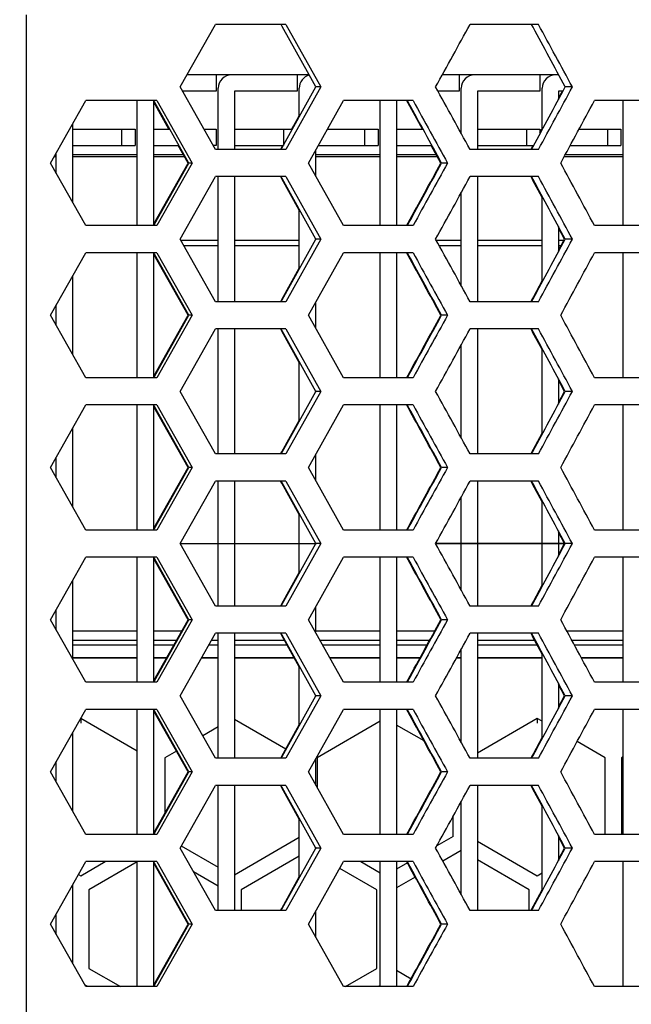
# Model space of a CAD drawing. Header units: millimetres. Extents: x 0 to 420, y 0 to 297.
# Tile 15 of 100: x 98.34 to 102.84, y 65.68 to 72.93. Entities that reach past the tile are written whole.
import ezdxf

# ---------------------------------------------------------------- set-up
doc = ezdxf.new("R2010")
doc.units = ezdxf.units.MM
doc.header["$LTSCALE"] = 23.1
doc.layers.get('0').update_dxf_attribs({"linetype": 'CONTINUOUS'})
doc.layers.add('03___PRT_ALL_CURVES', color=7, linetype='CONTINUOUS')
doc.layers.add('DIM_PILOTEES', color=7, linetype='CONTINUOUS')
doc.styles.get("Standard").update_dxf_attribs({"font": 'txt', "width": 0.7})
doc.dimstyles.new('DIMSTYLE_1', dxfattribs={"dimtxt": 2.5, "dimasz": 3.5, "dimexe": 2, "dimexo": 0, "dimtad": 1, "dimlfac": 5, "dimdsep": 46, "dimtxsty": 'Standard', "dimblk": '_FILLED', "dimblk1": '_FILLED', "dimblk2": '_FILLED', "dimcen": 0, "dimazin": 2, "dimtp": 0.2, "dimtm": 0.2, "dimtfac": 1, "dimtofl": 0, "dimtmove": 0, "dimatfit": 3, "dimldrblk": '_FILLED', "dimfxl": 0, "dimtolj": 1, "dimarcsym": 0})
doc.dimstyles.new('DIMSTYLE_5', dxfattribs={"dimtxt": 2.5, "dimasz": 3.5, "dimexe": 2, "dimexo": 0, "dimtad": 1, "dimlfac": 5, "dimdsep": 46, "dimtxsty": 'Standard', "dimblk": '_FILLED', "dimblk1": '_FILLED', "dimblk2": '_FILLED', "dimcen": 0, "dimazin": 2, "dimtp": 0.5, "dimtm": 0.5, "dimtfac": 1, "dimtofl": 0, "dimtmove": 0, "dimatfit": 3, "dimldrblk": '_FILLED', "dimfxl": 0, "dimtolj": 1, "dimarcsym": 0})

# ---------------------------------------------------------------- blocks, each defined once
blk = doc.blocks.new('_FILLED')
at = {"color": 0, "linetype": 'ByBlock'}
blk.add_solid([(0, 0), (-1, 0.1429), (-1, -0.1429)], dxfattribs=at)
blk = doc.blocks.new('*D17')
at = {"layer": 'DIM_PILOTEES', "color": 2, "linetype": 'Continuous'}
for p, q in [((71.5299, 63.2626), (71.5299, 103.414)), ((121.5709, 63.2626), (121.5709, 103.414)), ((71.5299, 101.414), (96.5504, 101.414)), ((121.5709, 101.414), (96.5504, 101.414))]:
    blk.add_line(p, q, dxfattribs=at)
at = {"layer": 'DIM_PILOTEES', "color": 2, "linetype": 'Continuous', "xscale": 3.5, "yscale": 3.5, "zscale": 3.5, "rotation": 180}
blk.add_blockref('_FILLED', (71.5299, 101.414), dxfattribs=at)
at = {"layer": 'DIM_PILOTEES', "color": 2, "linetype": 'Continuous', "xscale": 3.5, "yscale": 3.5, "zscale": 3.5}
blk.add_blockref('_FILLED', (121.5709, 101.414), dxfattribs=at)
at = {"layer": 'DIM_PILOTEES', "color": 2, "linetype": 'Continuous', "insert": (96.5504, 104.539), "char_height": 2.5, "width": 13.660714, "attachment_point": 2, "line_spacing_factor": 0.9}
blk.add_mtext('{\\ftxt;\\W0.0001;\\H0.0001;\\~}{\\ftxt;\\W3.6428571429;\\H2.5; }{\\ftxt;\\W0.0001;\\H0.0001;\\~}', dxfattribs=at)
blk = doc.blocks.new('*D18')
at = {"layer": 'DIM_PILOTEES', "color": 2, "linetype": 'Continuous'}
for p, q in [((115.8504, 54.1426), (115.8504, 98.414)), ((121.5709, 63.2626), (121.5709, 98.414)), ((115.8504, 96.414), (94.529, 96.414)), ((94.529, 96.414), (118.7106, 96.414)), ((129.0709, 96.414), (118.7106, 96.414)), ((121.5709, 96.414), (129.0709, 96.414))]:
    blk.add_line(p, q, dxfattribs=at)
at = {"layer": 'DIM_PILOTEES', "color": 2, "linetype": 'Continuous', "xscale": 3.5, "yscale": 3.5, "zscale": 3.5}
blk.add_blockref('_FILLED', (115.8504, 96.414), dxfattribs=at)
at = {"layer": 'DIM_PILOTEES', "color": 2, "linetype": 'Continuous', "xscale": 3.5, "yscale": 3.5, "zscale": 3.5, "rotation": 180}
blk.add_blockref('_FILLED', (121.5709, 96.414), dxfattribs=at)
at = {"layer": 'DIM_PILOTEES', "color": 2, "linetype": 'Continuous', "insert": (101.8504, 99.539), "char_height": 2.5, "width": 10.982143, "attachment_point": 3, "line_spacing_factor": 0.9}
blk.add_mtext('{\\ftxt;\\W0.0001;\\H0.0001;\\~}{\\ftxt;\\W2.9285714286;\\H2.5; }{\\ftxt;\\W0.0001;\\H0.0001;\\~}', dxfattribs=at)

msp = doc.modelspace()

# ---------------------------------------------------------------- linework, layer by layer
at = {"color": 7, "linetype": 'Continuous'}
for p, q in [((98.3926, 64.6626), (98.3926, 72.9626)), ((99.5217, 72.4326), (99.7817, 72.8926)), ((100.2991, 72.8926), (99.7817, 72.8926)), ((100.2739, 72.8786), (100.2661, 72.8926)), ((100.2739, 72.8786), (100.2661, 72.8926)), ((100.2991, 72.8926), (100.5568, 72.4326)), ((102.1589, 72.8926), (101.6558, 72.8926)), ((102.1201, 72.8716), (102.1088, 72.8926)), ((100.4716, 72.5226), (100.2739, 72.8786)), ((100.4716, 72.5226), (99.5726, 72.5226)), ((99.7864, 72.5226), (99.7864, 72.4026)), ((100.3824, 72.5226), (100.3824, 72.4026)), ((100.4692, 72.5181), (100.4667, 72.5226)), ((100.4692, 72.5181), (100.4667, 72.5226)), ((100.5215, 72.4326), (100.4716, 72.5226)), ((100.5215, 72.4326), (100.4716, 72.5226)), ((102.3081, 72.5226), (101.452, 72.5226)), ((101.5744, 72.5226), (101.5744, 72.4026)), ((102.1704, 72.5226), (102.1704, 72.4026)), ((99.7817, 71.9726), (99.5217, 72.4326)), ((99.7864, 72.4026), (99.5386, 72.4026)), ((99.8024, 71.9726), (99.8024, 72.4226)), ((99.9224, 72.4026), (99.9224, 71.9726)), ((100.3824, 72.4026), (99.9224, 72.4026)), ((100.2739, 71.9865), (100.5215, 72.4326)), ((100.5568, 72.4326), (100.2991, 71.9726)), ((100.3984, 72.2106), (100.3984, 72.4226)), ((100.5568, 72.4326), (100.5215, 72.4326)), ((101.5744, 72.4026), (101.4189, 72.4026)), ((101.5904, 72.0915), (101.5904, 72.4226)), ((101.7104, 72.4026), (101.7104, 71.9726)), ((102.1704, 72.4026), (101.7104, 72.4026)), ((102.1864, 72.1164), (102.1864, 72.4226)), ((102.3064, 72.3486), (102.3354, 72.4026)), ((102.3064, 72.4026), (102.3064, 72.3394)), ((102.3403, 72.4026), (102.3064, 72.4026)), ((102.3064, 72.3486), (102.3289, 72.3905)), ((102.4089, 72.4326), (102.3564, 72.4326)), ((98.5671, 71.8726), (98.8291, 72.3326)), ((99.3513, 72.3326), (98.8291, 72.3326)), ((99.2064, 71.4126), (99.2064, 72.3326)), ((99.3264, 72.3326), (99.3264, 71.4126)), ((99.3329, 72.3222), (99.3271, 72.3326)), ((99.4401, 72.1226), (99.3292, 72.3201)), ((99.5851, 71.8726), (99.3329, 72.3222)), ((99.3513, 72.3326), (99.6117, 71.8726)), ((100.4677, 71.8726), (100.7249, 72.3326)), ((101.2359, 72.3326), (100.7249, 72.3326)), ((100.9944, 71.4126), (100.9944, 72.3326)), ((101.1144, 72.3326), (101.1144, 71.4126)), ((101.2002, 72.3129), (101.1905, 72.3305)), ((101.2039, 72.315), (101.1943, 72.3326)), ((101.3045, 72.1226), (101.2002, 72.3129)), ((103.0652, 72.3326), (102.5716, 72.3326)), ((102.7824, 71.4126), (102.7824, 72.3326)), ((100.3446, 72.1226), (100.3984, 72.2195)), ((98.7304, 72.1591), (98.7304, 71.586)), ((98.7304, 72.1226), (99.1904, 72.1226)), ((99.0904, 72.1226), (99.0904, 72.0026)), ((99.1904, 72.1226), (99.1904, 72.0026)), ((99.3264, 72.1226), (99.445, 72.1226)), ((99.697, 72.1226), (99.7864, 72.1226)), ((99.7864, 72.1226), (99.7864, 72.0026)), ((99.9224, 72.1226), (100.3495, 72.1226)), ((100.2824, 72.1226), (100.2824, 72.0026)), ((100.3464, 72.1259), (100.3535, 72.1386)), ((100.3535, 72.1386), (100.3573, 72.1454)), ((100.6076, 72.1226), (100.9784, 72.1226)), ((100.8784, 72.1226), (100.8784, 72.0026)), ((100.9784, 72.1226), (100.9784, 72.0026)), ((101.1144, 72.1226), (101.3094, 72.1226)), ((101.7104, 72.1226), (102.1704, 72.1226)), ((102.0704, 72.1226), (102.0704, 72.0026)), ((102.1704, 72.0959), (102.1851, 72.1232)), ((102.1704, 72.1226), (102.1704, 72.0867)), ((102.4581, 72.1226), (102.7664, 72.1226)), ((102.6664, 72.1226), (102.6664, 72.0026)), ((102.7664, 72.1226), (102.7664, 72.0026)), ((98.6104, 71.7966), (98.6104, 71.9485)), ((98.7304, 72.0026), (99.1904, 72.0026)), ((99.3264, 72.0026), (99.5123, 72.0026)), ((99.5802, 71.8726), (99.5074, 72.0026)), ((99.5802, 71.8726), (99.5074, 72.0026)), ((99.7864, 72.0026), (99.7647, 72.0026)), ((100.2991, 71.9726), (99.7817, 71.9726)), ((99.9224, 72.0026), (100.2824, 72.0026)), ((100.2624, 71.9746), (100.2779, 72.0026)), ((100.2661, 71.9726), (100.2739, 71.9865)), ((100.5184, 71.963), (100.5184, 71.7821)), ((100.5405, 72.0026), (100.9784, 72.0026)), ((101.1144, 72.0026), (101.3751, 72.0026)), ((101.4413, 71.8726), (101.3702, 72.0026)), ((102.1589, 71.9726), (101.6558, 71.9726)), ((101.7104, 72.0026), (102.125, 72.0026)), ((102.105, 71.9746), (102.1201, 72.0026)), ((102.105, 71.9746), (102.1163, 71.9956)), ((102.1088, 71.9726), (102.1201, 71.9935)), ((102.1088, 71.9726), (102.1201, 71.9935)), ((102.1163, 71.9956), (102.1201, 72.0026)), ((102.3931, 72.0026), (102.7664, 72.0026)), ((98.8291, 71.4126), (98.5671, 71.8726)), ((98.6104, 71.9183), (98.5932, 71.9183)), ((98.6104, 71.9335), (98.6018, 71.9335)), ((99.2064, 71.9335), (98.7304, 71.9335)), ((99.2064, 71.9183), (98.7304, 71.9183)), ((99.5461, 71.9335), (99.3264, 71.9335)), ((99.5546, 71.9183), (99.3264, 71.9183)), ((99.3292, 71.425), (99.5802, 71.8726)), ((99.3329, 71.4229), (99.5851, 71.8726)), ((99.6117, 71.8726), (99.3513, 71.4126)), ((99.6117, 71.8726), (99.5851, 71.8726)), ((100.7249, 71.4126), (100.4677, 71.8726)), ((100.9944, 71.9335), (100.5184, 71.9335)), ((100.9944, 71.9183), (100.5184, 71.9183)), ((101.408, 71.9335), (101.1144, 71.9335)), ((101.4163, 71.9183), (101.1144, 71.9183)), ((101.4902, 71.8726), (101.4462, 71.8726)), ((102.7824, 71.9183), (102.3474, 71.9183)), ((102.7824, 71.9335), (102.3556, 71.9335)), ((99.5217, 71.3126), (99.7817, 71.7726)), ((100.2991, 71.7726), (99.7817, 71.7726)), ((99.8024, 70.8526), (99.8024, 71.7726)), ((99.9224, 71.7726), (99.9224, 70.8526)), ((100.2702, 71.7565), (100.2624, 71.7705)), ((100.2702, 71.7565), (100.2624, 71.7705)), ((100.2739, 71.7586), (100.2661, 71.7726)), ((100.2739, 71.7586), (100.2661, 71.7726)), ((100.3984, 71.5256), (100.2702, 71.7565)), ((100.5215, 71.3126), (100.2739, 71.7586)), ((100.2991, 71.7726), (100.5568, 71.3126)), ((102.1589, 71.7726), (101.6558, 71.7726)), ((101.7104, 71.7726), (101.7104, 70.8526)), ((102.1864, 71.6196), (102.105, 71.7705)), ((102.1201, 71.7516), (102.1088, 71.7726)), ((102.1864, 71.6196), (102.1163, 71.7495)), ((101.5904, 70.9715), (101.5904, 71.6536)), ((102.1864, 70.9964), (102.1864, 71.6287)), ((100.3984, 71.0906), (100.3984, 71.5345)), ((99.3513, 71.4126), (98.8291, 71.4126)), ((99.3271, 71.4126), (99.3329, 71.4229)), ((99.3271, 71.4126), (99.3329, 71.4229)), ((101.2359, 71.4126), (100.7249, 71.4126)), ((101.1905, 71.4146), (101.2002, 71.4322)), ((101.1905, 71.4146), (101.2002, 71.4322)), ((101.1943, 71.4126), (101.2039, 71.4301)), ((101.1943, 71.4126), (101.2039, 71.4301)), ((102.3064, 71.4057), (102.3064, 71.2194)), ((102.3515, 71.3126), (102.3064, 71.3966)), ((102.3515, 71.3126), (102.3064, 71.3966)), ((103.0652, 71.4126), (102.5716, 71.4126)), ((99.7817, 70.8526), (99.5217, 71.3126)), ((99.8024, 71.3026), (99.5273, 71.3026)), ((100.3984, 71.3026), (99.9224, 71.3026)), ((100.2739, 70.8665), (100.5215, 71.3126)), ((100.5568, 71.3126), (100.2991, 70.8526)), ((100.5184, 71.3181), (100.5184, 71.307)), ((100.5568, 71.3126), (100.5215, 71.3126)), ((101.5904, 71.3026), (101.4079, 71.3026)), ((102.1864, 71.3026), (101.7104, 71.3026)), ((102.3064, 71.2286), (102.3515, 71.3126)), ((102.3064, 71.2286), (102.3515, 71.3126)), ((102.3461, 71.3026), (102.3064, 71.3026)), ((102.4089, 71.3126), (102.3564, 71.3126)), ((99.8024, 71.2626), (99.55, 71.2626)), ((100.3984, 71.2626), (99.9224, 71.2626)), ((101.5904, 71.2626), (101.4299, 71.2626)), ((102.1864, 71.2626), (101.7104, 71.2626)), ((102.3246, 71.2626), (102.3064, 71.2626)), ((98.5671, 70.7526), (98.8291, 71.2126)), ((99.3513, 71.2126), (98.8291, 71.2126)), ((99.2064, 70.2926), (99.2064, 71.2126)), ((99.3264, 71.2126), (99.3264, 70.2926)), ((99.3329, 71.2022), (99.3271, 71.2126)), ((99.5802, 70.7526), (99.3292, 71.2001)), ((99.5851, 70.7526), (99.3329, 71.2022)), ((99.3513, 71.2126), (99.6117, 70.7526)), ((100.4677, 70.7526), (100.7249, 71.2126)), ((101.2359, 71.2126), (100.7249, 71.2126)), ((100.9944, 70.2926), (100.9944, 71.2126)), ((101.1144, 71.2126), (101.1144, 70.2926)), ((101.2002, 71.1929), (101.1905, 71.2105)), ((101.2039, 71.195), (101.1943, 71.2126)), ((103.0652, 71.2126), (102.5716, 71.2126)), ((102.7824, 70.2926), (102.7824, 71.2126)), ((100.2702, 70.8686), (100.3984, 71.0995)), ((98.7304, 71.0391), (98.7304, 70.466)), ((102.105, 70.8546), (102.1864, 71.0056)), ((100.2624, 70.8546), (100.2702, 70.8686)), ((100.2661, 70.8526), (100.2739, 70.8665)), ((102.105, 70.8546), (102.1163, 70.8756)), ((102.1088, 70.8526), (102.1201, 70.8735)), ((102.1088, 70.8526), (102.1201, 70.8735)), ((98.6104, 70.6766), (98.6104, 70.8285)), ((100.2991, 70.8526), (99.7817, 70.8526)), ((100.5184, 70.843), (100.5184, 70.6621)), ((102.1589, 70.8526), (101.6558, 70.8526)), ((98.8291, 70.2926), (98.5671, 70.7526)), ((99.3292, 70.305), (99.5802, 70.7526)), ((99.3329, 70.3029), (99.5851, 70.7526)), ((99.6117, 70.7526), (99.3513, 70.2926)), ((99.6117, 70.7526), (99.5851, 70.7526)), ((100.7249, 70.2926), (100.4677, 70.7526)), ((101.4902, 70.7526), (101.4462, 70.7526)), ((99.5217, 70.1926), (99.7817, 70.6526)), ((100.2991, 70.6526), (99.7817, 70.6526)), ((99.8024, 69.7326), (99.8024, 70.6526)), ((99.9224, 70.6526), (99.9224, 69.7326)), ((100.2702, 70.6365), (100.2624, 70.6505)), ((100.2702, 70.6365), (100.2624, 70.6505)), ((100.2739, 70.6386), (100.2661, 70.6526)), ((100.2739, 70.6386), (100.2661, 70.6526)), ((100.2991, 70.6526), (100.5568, 70.1926)), ((102.1589, 70.6526), (101.6558, 70.6526)), ((101.7104, 70.6526), (101.7104, 69.7326)), ((102.1864, 70.4996), (102.105, 70.6505)), ((102.1201, 70.6316), (102.1088, 70.6526)), ((100.3984, 70.4056), (100.2702, 70.6365)), ((100.5215, 70.1926), (100.2739, 70.6386)), ((102.1864, 70.4996), (102.1163, 70.6295)), ((101.5904, 69.8515), (101.5904, 70.5336)), ((102.1864, 69.8764), (102.1864, 70.5087)), ((100.3984, 69.9706), (100.3984, 70.4145)), ((99.3513, 70.2926), (98.8291, 70.2926)), ((99.3271, 70.2926), (99.3329, 70.3029)), ((99.3271, 70.2926), (99.3329, 70.3029)), ((101.2359, 70.2926), (100.7249, 70.2926)), ((101.1905, 70.2946), (101.2002, 70.3122)), ((101.1905, 70.2946), (101.2002, 70.3122)), ((101.1943, 70.2926), (101.2039, 70.3101)), ((101.1943, 70.2926), (101.2039, 70.3101)), ((102.3064, 70.2857), (102.3064, 70.0994)), ((102.3515, 70.1926), (102.3064, 70.2766)), ((102.3515, 70.1926), (102.3064, 70.2766)), ((103.0652, 70.2926), (102.5716, 70.2926)), ((99.7817, 69.7326), (99.5217, 70.1926)), ((100.2739, 69.7465), (100.5215, 70.1926)), ((100.5568, 70.1926), (100.2991, 69.7326)), ((100.5184, 70.1981), (100.5184, 70.187)), ((100.5568, 70.1926), (100.5215, 70.1926)), ((102.3064, 70.1086), (102.3515, 70.1926)), ((102.3064, 70.1086), (102.3515, 70.1926)), ((102.4089, 70.1926), (102.3564, 70.1926)), ((98.5671, 69.6326), (98.8291, 70.0926)), ((99.3513, 70.0926), (98.8291, 70.0926)), ((99.2064, 69.1726), (99.2064, 70.0926)), ((99.3264, 70.0926), (99.3264, 69.1726)), ((99.3329, 70.0822), (99.3271, 70.0926)), ((99.5802, 69.6326), (99.3292, 70.0801)), ((99.5851, 69.6326), (99.3329, 70.0822)), ((99.3513, 70.0926), (99.6117, 69.6326)), ((100.4677, 69.6326), (100.7249, 70.0926)), ((101.2359, 70.0926), (100.7249, 70.0926)), ((100.9944, 69.1726), (100.9944, 70.0926)), ((101.1144, 70.0926), (101.1144, 69.1726)), ((101.2002, 70.0729), (101.1905, 70.0905)), ((101.2039, 70.075), (101.1943, 70.0926)), ((103.0652, 70.0926), (102.5716, 70.0926)), ((102.7824, 69.1726), (102.7824, 70.0926)), ((98.7304, 69.9191), (98.7304, 69.346)), ((100.2702, 69.7486), (100.3984, 69.9795)), ((102.105, 69.7346), (102.1864, 69.8856)), ((98.6104, 69.5566), (98.6104, 69.7085)), ((100.2991, 69.7326), (99.7817, 69.7326)), ((100.2624, 69.7346), (100.2702, 69.7486)), ((100.2661, 69.7326), (100.2739, 69.7465)), ((100.5184, 69.723), (100.5184, 69.5421)), ((102.1589, 69.7326), (101.6558, 69.7326)), ((102.105, 69.7346), (102.1163, 69.7556)), ((102.1088, 69.7326), (102.1201, 69.7535)), ((102.1088, 69.7326), (102.1201, 69.7535)), ((98.8291, 69.1726), (98.5671, 69.6326)), ((99.3292, 69.185), (99.5802, 69.6326)), ((99.3329, 69.1829), (99.5851, 69.6326)), ((99.6117, 69.6326), (99.3513, 69.1726)), ((99.6117, 69.6326), (99.5851, 69.6326)), ((100.7249, 69.1726), (100.4677, 69.6326)), ((101.4902, 69.6326), (101.4462, 69.6326)), ((99.5217, 69.0726), (99.7817, 69.5326)), ((100.2991, 69.5326), (99.7817, 69.5326)), ((99.8024, 68.6126), (99.8024, 69.5326)), ((99.9224, 69.5326), (99.9224, 68.6126)), ((100.2702, 69.5165), (100.2624, 69.5305)), ((100.2702, 69.5165), (100.2624, 69.5305)), ((100.2739, 69.5186), (100.2661, 69.5326)), ((100.2739, 69.5186), (100.2661, 69.5326)), ((100.3984, 69.2856), (100.2702, 69.5165)), ((100.5215, 69.0726), (100.2739, 69.5186)), ((100.2991, 69.5326), (100.5568, 69.0726)), ((102.1589, 69.5326), (101.6558, 69.5326)), ((101.7104, 69.5326), (101.7104, 68.6126)), ((102.1864, 69.3796), (102.105, 69.5305)), ((102.1201, 69.5116), (102.1088, 69.5326)), ((102.1864, 69.3796), (102.1163, 69.5095)), ((101.5904, 68.7315), (101.5904, 69.4136)), ((102.1864, 68.7564), (102.1864, 69.3887)), ((100.3984, 68.8506), (100.3984, 69.2945)), ((101.1905, 69.1746), (101.2002, 69.1922)), ((101.1905, 69.1746), (101.2002, 69.1922)), ((101.1943, 69.1726), (101.2039, 69.1901)), ((101.1943, 69.1726), (101.2039, 69.1901)), ((99.3513, 69.1726), (98.8291, 69.1726)), ((99.3271, 69.1726), (99.3329, 69.1829)), ((99.3271, 69.1726), (99.3329, 69.1829)), ((101.2359, 69.1726), (100.7249, 69.1726)), ((102.3064, 69.1657), (102.3064, 68.9794)), ((102.3515, 69.0726), (102.3064, 69.1566)), ((102.3515, 69.0726), (102.3064, 69.1566)), ((103.0652, 69.1726), (102.5716, 69.1726)), ((99.7817, 68.6126), (99.5217, 69.0726)), ((100.2739, 68.6265), (100.5215, 69.0726)), ((100.5568, 69.0726), (100.2991, 68.6126)), ((100.5184, 69.0781), (100.5184, 69.067)), ((100.5568, 69.0726), (100.5216, 69.0726)), ((102.3064, 68.9886), (102.3515, 69.0726)), ((102.3064, 68.9886), (102.3515, 69.0726)), ((102.4089, 69.0726), (102.3572, 69.0726)), ((98.5671, 68.5126), (98.8291, 68.9726)), ((99.3513, 68.9726), (98.8291, 68.9726)), ((99.2064, 68.0526), (99.2064, 68.9726)), ((99.3264, 68.9726), (99.3264, 68.0526)), ((99.3329, 68.9622), (99.3271, 68.9726)), ((99.3513, 68.9726), (99.6117, 68.5126)), ((100.4677, 68.5126), (100.7249, 68.9726)), ((101.2359, 68.9726), (100.7249, 68.9726)), ((100.9944, 68.0526), (100.9944, 68.9726)), ((101.1144, 68.9726), (101.1144, 68.0526)), ((101.2039, 68.955), (101.1943, 68.9726)), ((103.0652, 68.9726), (102.5716, 68.9726)), ((102.7824, 68.0526), (102.7824, 68.9726)), ((99.5802, 68.5126), (99.3292, 68.9601)), ((99.5851, 68.5126), (99.3329, 68.9622)), ((101.2002, 68.9529), (101.1905, 68.9705)), ((100.2702, 68.6286), (100.3984, 68.8595)), ((98.7304, 68.7991), (98.7304, 68.226)), ((102.105, 68.6146), (102.1864, 68.7656)), ((100.2991, 68.6126), (99.7817, 68.6126)), ((100.2624, 68.6146), (100.2702, 68.6286)), ((100.2661, 68.6126), (100.2739, 68.6265)), ((102.1589, 68.6126), (101.6558, 68.6126)), ((102.105, 68.6146), (102.1163, 68.6356)), ((102.1088, 68.6126), (102.1201, 68.6335)), ((102.1088, 68.6126), (102.1201, 68.6335)), ((98.6104, 68.4366), (98.6104, 68.5885)), ((100.5184, 68.603), (100.5184, 68.4221)), ((98.8291, 68.0526), (98.5671, 68.5126)), ((99.3292, 68.065), (99.5802, 68.5126)), ((99.3329, 68.0629), (99.5851, 68.5126)), ((99.6117, 68.5126), (99.3513, 68.0526)), ((99.6117, 68.5126), (99.5851, 68.5126)), ((100.7249, 68.0526), (100.4677, 68.5126)), ((101.4902, 68.5126), (101.4462, 68.5126)), ((98.7304, 68.4312), (99.2064, 68.4312)), ((99.3264, 68.4312), (99.5346, 68.4312)), ((99.5217, 67.9526), (99.7817, 68.4126)), ((100.2991, 68.4126), (99.7817, 68.4126)), ((99.8024, 67.4926), (99.8024, 68.4126)), ((99.9224, 68.4126), (99.9224, 67.4926)), ((100.2702, 68.3965), (100.2624, 68.4105)), ((100.2702, 68.3965), (100.2624, 68.4105)), ((100.2739, 68.3986), (100.2661, 68.4126)), ((100.2739, 68.3986), (100.2661, 68.4126)), ((100.3984, 68.1656), (100.2702, 68.3965)), ((100.5215, 67.9526), (100.2739, 68.3986)), ((100.2991, 68.4126), (100.5568, 67.9526)), ((100.5184, 68.4312), (100.9944, 68.4312)), ((101.1144, 68.4312), (101.3968, 68.4312)), ((102.1589, 68.4126), (101.6558, 68.4126)), ((101.7104, 68.4126), (101.7104, 67.4926)), ((102.1864, 68.2596), (102.105, 68.4105)), ((102.1201, 68.3916), (102.1088, 68.4126)), ((102.3667, 68.4312), (102.7824, 68.4312)), ((98.7304, 68.3277), (99.2064, 68.3277)), ((99.3264, 68.3277), (99.4766, 68.3277)), ((99.7338, 68.3277), (99.8024, 68.3277)), ((99.9224, 68.3277), (100.3084, 68.3277)), ((100.5712, 68.3277), (100.9944, 68.3277)), ((101.1144, 68.3277), (101.3402, 68.3277)), ((101.7104, 68.3277), (102.1496, 68.3277)), ((102.1864, 68.2596), (102.1163, 68.3895)), ((102.4228, 68.3277), (102.7824, 68.3277)), ((101.5904, 67.6115), (101.5904, 68.2936)), ((102.1864, 67.6364), (102.1864, 68.2687)), ((99.2064, 68.2294), (98.7284, 68.2294)), ((98.7304, 68.2346), (99.2064, 68.2346)), ((99.3264, 68.2346), (99.4244, 68.2346)), ((99.4215, 68.2294), (99.3264, 68.2294)), ((99.8024, 68.2294), (99.6782, 68.2294)), ((99.6812, 68.2346), (99.8024, 68.2346)), ((99.9224, 68.2346), (100.3601, 68.2346)), ((100.363, 68.2294), (99.9224, 68.2294)), ((100.6232, 68.2346), (100.9944, 68.2346)), ((100.9944, 68.2294), (100.6261, 68.2294)), ((101.1144, 68.2346), (101.2892, 68.2346)), ((101.2864, 68.2294), (101.1144, 68.2294)), ((101.5904, 68.2294), (101.555, 68.2294)), ((101.5579, 68.2346), (101.5904, 68.2346)), ((101.7104, 68.2346), (102.1864, 68.2346)), ((102.1864, 68.2294), (101.7104, 68.2294)), ((102.4732, 68.2346), (102.7824, 68.2346)), ((102.7824, 68.2294), (102.476, 68.2294)), ((100.3984, 67.7306), (100.3984, 68.1745)), ((99.3513, 68.0526), (98.8291, 68.0526)), ((99.3271, 68.0526), (99.3329, 68.0629)), ((99.3271, 68.0526), (99.3329, 68.0629)), ((101.2359, 68.0526), (100.7249, 68.0526)), ((101.1905, 68.0546), (101.2002, 68.0722)), ((101.1905, 68.0546), (101.2002, 68.0722)), ((101.1943, 68.0526), (101.2039, 68.0701)), ((101.1943, 68.0526), (101.2039, 68.0701)), ((102.3064, 68.0457), (102.3064, 67.8594)), ((102.3515, 67.9526), (102.3064, 68.0366)), ((102.3515, 67.9526), (102.3064, 68.0366)), ((103.0652, 68.0526), (102.5716, 68.0526)), ((100.5184, 67.9581), (100.5184, 67.947)), ((99.7817, 67.4926), (99.5217, 67.9526)), ((100.2739, 67.5065), (100.5215, 67.9526)), ((100.5568, 67.9526), (100.2991, 67.4926)), ((100.5568, 67.9526), (100.5215, 67.9526)), ((102.3064, 67.8686), (102.3515, 67.9526)), ((102.3064, 67.8686), (102.3515, 67.9526)), ((102.4089, 67.9526), (102.3564, 67.9526)), ((98.5671, 67.3926), (98.8291, 67.8526)), ((99.3513, 67.8526), (98.8291, 67.8526)), ((99.2064, 66.9326), (99.2064, 67.8526)), ((99.3264, 67.8526), (99.3264, 66.9326)), ((99.3329, 67.8422), (99.3271, 67.8526)), ((99.5802, 67.3926), (99.3292, 67.8401)), ((99.5851, 67.3926), (99.3329, 67.8422)), ((99.3513, 67.8526), (99.6117, 67.3926)), ((100.4677, 67.3926), (100.7249, 67.8526)), ((101.2359, 67.8526), (100.7249, 67.8526)), ((100.9944, 66.9326), (100.9944, 67.8526)), ((101.1144, 67.8526), (101.1144, 66.9326)), ((101.2002, 67.8329), (101.1905, 67.8505)), ((101.2039, 67.835), (101.1943, 67.8526)), ((103.0652, 67.8526), (102.5716, 67.8526)), ((102.7824, 66.9326), (102.7824, 67.8526)), ((99.2064, 67.5452), (98.7904, 67.7858)), ((98.7904, 67.7845), (98.7904, 67.7506)), ((100.2992, 67.5609), (99.9224, 67.7789)), ((100.9944, 67.765), (100.5304, 67.4966)), ((102.1504, 67.7858), (101.7104, 67.5313)), ((102.1504, 67.7858), (102.1504, 67.7506)), ((102.1864, 67.765), (102.1504, 67.7858)), ((98.7304, 67.6791), (98.7304, 67.106)), ((99.8024, 67.7233), (99.6885, 67.6575)), ((100.2702, 67.5086), (100.3984, 67.7395)), ((101.3168, 67.6202), (101.1144, 67.7372)), ((102.105, 67.4946), (102.1864, 67.6456)), ((102.6504, 67.4966), (102.4438, 67.6161)), ((99.4946, 67.5453), (99.4104, 67.4966)), ((98.6104, 67.3166), (98.6104, 67.4685)), ((99.4104, 67.4966), (99.4104, 67.0897)), ((100.2991, 67.4926), (99.7817, 67.4926)), ((100.2624, 67.4946), (100.2702, 67.5086)), ((100.2661, 67.4926), (100.2739, 67.5065)), ((100.5184, 67.483), (100.5184, 67.3021)), ((100.5304, 67.4966), (100.5304, 67.2806)), ((102.1589, 67.4926), (101.6558, 67.4926)), ((102.105, 67.4946), (102.1163, 67.5156)), ((102.1088, 67.4926), (102.1201, 67.5135)), ((102.1088, 67.4926), (102.1201, 67.5135)), ((102.6504, 66.9326), (102.6504, 67.4966)), ((102.7824, 67.5036), (102.7704, 67.4966)), ((102.7704, 67.4966), (102.7704, 66.9326)), ((98.8291, 66.9326), (98.5671, 67.3926)), ((99.3292, 66.945), (99.5802, 67.3926)), ((99.3329, 66.9429), (99.5851, 67.3926)), ((99.6117, 67.3926), (99.3513, 66.9326)), ((99.6117, 67.3926), (99.5851, 67.3926)), ((100.7249, 66.9326), (100.4677, 67.3926)), ((101.4902, 67.3926), (101.4462, 67.3926)), ((99.5217, 66.8326), (99.7817, 67.2926)), ((100.2991, 67.2926), (99.7817, 67.2926)), ((99.8024, 66.3726), (99.8024, 67.2926)), ((99.9224, 67.2926), (99.9224, 66.3726)), ((100.2702, 67.2765), (100.2624, 67.2905)), ((100.2702, 67.2765), (100.2624, 67.2905)), ((100.2739, 67.2786), (100.2661, 67.2926)), ((100.2739, 67.2786), (100.2661, 67.2926)), ((100.3984, 67.0456), (100.2702, 67.2765)), ((100.5215, 66.8326), (100.2739, 67.2786)), ((100.2991, 67.2926), (100.5568, 66.8326)), ((102.1589, 67.2926), (101.6558, 67.2926)), ((101.7104, 67.2926), (101.7104, 66.3726)), ((102.1864, 67.1396), (102.105, 67.2905)), ((102.1201, 67.2716), (102.1088, 67.2926)), ((102.1864, 67.1396), (102.1163, 67.2695)), ((101.5904, 66.4915), (101.5904, 67.1736)), ((102.1864, 66.5164), (102.1864, 67.1487)), ((100.3984, 66.6106), (100.3984, 67.0545)), ((101.5304, 66.9183), (101.5304, 67.0646)), ((101.1905, 66.9346), (101.2002, 66.9522)), ((101.1905, 66.9346), (101.2002, 66.9522)), ((101.1943, 66.9326), (101.2039, 66.9501)), ((101.1943, 66.9326), (101.2039, 66.9501)), ((99.3513, 66.9326), (98.8291, 66.9326)), ((99.3271, 66.9326), (99.3329, 66.9429)), ((99.3271, 66.9326), (99.3329, 66.9429)), ((99.9224, 66.6361), (100.3984, 66.9114)), ((101.2359, 66.9326), (100.7249, 66.9326)), ((101.5304, 66.9183), (101.4118, 66.8497)), ((101.7104, 66.8836), (102.1504, 66.6291)), ((102.3064, 66.9257), (102.3064, 66.7394)), ((102.3515, 66.8326), (102.3064, 66.9166)), ((102.3515, 66.8326), (102.3064, 66.9166)), ((103.0652, 66.9326), (102.5716, 66.9326)), ((99.7817, 66.3726), (99.5217, 66.8326)), ((99.5309, 66.8486), (99.8024, 66.6916)), ((100.2739, 66.3865), (100.5215, 66.8326)), ((100.5568, 66.8326), (100.2991, 66.3726)), ((100.5184, 66.8381), (100.5184, 66.827)), ((100.5568, 66.8326), (100.5215, 66.8326)), ((101.5904, 66.8142), (101.4555, 66.7362)), ((102.3064, 66.7486), (102.3515, 66.8326)), ((102.3064, 66.7486), (102.3515, 66.8326)), ((102.4089, 66.8326), (102.3564, 66.8326)), ((98.5671, 66.2726), (98.8291, 66.7326)), ((98.7904, 66.6291), (98.9692, 66.7326)), ((99.3513, 66.7326), (98.8291, 66.7326)), ((99.2064, 66.7309), (98.8504, 66.525)), ((99.2064, 65.8126), (99.2064, 66.7326)), ((99.3264, 66.7326), (99.3264, 65.8126)), ((99.3329, 66.7222), (99.3271, 66.7326)), ((99.3513, 66.7326), (99.6117, 66.2726)), ((100.3984, 66.7726), (99.9704, 66.525)), ((100.4677, 66.2726), (100.7249, 66.7326)), ((101.2359, 66.7326), (100.7249, 66.7326)), ((100.8516, 66.7326), (100.9944, 66.65)), ((100.9944, 65.8126), (100.9944, 66.7326)), ((101.1144, 66.7326), (101.1144, 65.8126)), ((101.2002, 66.7129), (101.1905, 66.7305)), ((101.2039, 66.715), (101.1943, 66.7326)), ((102.0904, 66.525), (101.7104, 66.7448)), ((103.0652, 66.7326), (102.5716, 66.7326)), ((102.7824, 65.8126), (102.7824, 66.7326)), ((99.5802, 66.2726), (99.3292, 66.7201)), ((99.5851, 66.2726), (99.3329, 66.7222)), ((99.8024, 66.5528), (99.6204, 66.6581)), ((100.9704, 66.525), (100.6972, 66.683)), ((101.1944, 66.724), (101.1144, 66.6777)), ((98.7752, 66.6379), (98.7904, 66.6291)), ((100.2702, 66.3886), (100.3984, 66.6195)), ((101.252, 66.6185), (101.1144, 66.5389)), ((102.1504, 66.6291), (102.1864, 66.65)), ((98.7304, 66.5591), (98.7304, 65.986)), ((98.8504, 66.525), (98.8504, 65.9467)), ((99.9704, 66.525), (99.9704, 66.3726)), ((100.9704, 65.9467), (100.9704, 66.525)), ((102.0904, 66.3726), (102.0904, 66.525)), ((102.105, 66.3746), (102.1864, 66.5256)), ((100.2991, 66.3726), (99.7817, 66.3726)), ((100.2624, 66.3746), (100.2702, 66.3886)), ((100.2661, 66.3726), (100.2739, 66.3865)), ((102.1589, 66.3726), (101.6558, 66.3726)), ((102.105, 66.3746), (102.1163, 66.3956)), ((102.1088, 66.3726), (102.1201, 66.3935)), ((102.1088, 66.3726), (102.1201, 66.3935)), ((98.6104, 66.1966), (98.6104, 66.3485)), ((100.5184, 66.363), (100.5184, 66.1821)), ((98.8291, 65.8126), (98.5671, 66.2726)), ((99.3292, 65.825), (99.5802, 66.2726)), ((99.3329, 65.8229), (99.5851, 66.2726)), ((99.6117, 66.2726), (99.3513, 65.8126)), ((99.6117, 66.2726), (99.5851, 66.2726)), ((100.7249, 65.8126), (100.4677, 66.2726)), ((101.4902, 66.2726), (101.4462, 66.2726)), ((98.8504, 65.9467), (99.0824, 65.8126)), ((100.7384, 65.8126), (100.9704, 65.9467)), ((101.1144, 65.9328), (101.2214, 65.8709)), ((98.8424, 65.8126), (98.8226, 65.824)), ((99.3513, 65.8126), (98.8291, 65.8126)), ((99.3271, 65.8126), (99.3329, 65.8229)), ((99.3271, 65.8126), (99.3329, 65.8229)), ((101.2359, 65.8126), (100.7249, 65.8126)), ((100.9944, 65.8218), (100.9784, 65.8126)), ((101.1905, 65.8146), (101.2002, 65.8322)), ((101.1905, 65.8146), (101.2002, 65.8322)), ((101.1943, 65.8126), (101.2039, 65.8301)), ((101.1943, 65.8126), (101.2039, 65.8301)), ((103.0652, 65.8126), (102.5716, 65.8126))]:
    msp.add_line(p, q, dxfattribs=at)
at = {"color": 4, "linetype": 'Continuous'}
for p, q in [((99.5221, 69.0726), (100.5216, 69.0726)), ((101.403, 69.0726), (102.3572, 69.0726))]:
    msp.add_line(p, q, dxfattribs=at)
at = {"color": 7, "linetype": 'Continuous'}
for centre, radius, start, end in [((-111.3597, -43.4179), 243.1427, 28.455183, 28.578548), ((-112.2759, -42.8095), 243.614, 28.232588, 28.349855), ((99.9024, 72.4226), 0.1, 90, 180), ((101.6904, 72.4226), 0.1, 90, 180), ((102.2864, 72.4226), 0.1, 90, 180), ((100.4984, 72.4226), 0.1, 104.46379, 180), ((-112.2759, 187.6746), 243.614, 331.650145, 331.767412), ((-111.3597, 188.283), 243.1427, 331.421452, 331.544817), ((-104.7279, 184.2849), 235.598, 331.50147, 331.628687), ((-104.7279, -40.5398), 235.598, 28.371313, 28.49853), ((-112.2759, -43.9295), 243.614, 28.232588, 28.349855), ((-111.3597, -44.5379), 243.1427, 28.455183, 28.578548), ((-112.2759, 186.5546), 243.614, 331.650145, 331.767412), ((-111.3597, 187.163), 243.1427, 331.421452, 331.544817), ((-104.7279, 183.1649), 235.598, 331.50147, 331.628687), ((-104.7279, -41.6598), 235.598, 28.371313, 28.49853), ((-111.3597, -45.6579), 243.1427, 28.455183, 28.578548), ((-112.2759, -45.0495), 243.614, 28.232588, 28.349855), ((-112.2759, 185.4346), 243.614, 331.650145, 331.767412), ((-111.3597, 186.043), 243.1427, 331.421452, 331.544817), ((-104.7279, 182.0449), 235.598, 331.50147, 331.628687), ((-104.7279, -42.7798), 235.598, 28.371313, 28.49853), ((-112.2759, -46.1695), 243.614, 28.232588, 28.349855), ((-111.3597, -46.7779), 243.1427, 28.455183, 28.578548), ((-112.2759, 184.3146), 243.614, 331.650145, 331.767412), ((-111.3597, 184.923), 243.1427, 331.421452, 331.544817), ((-104.7279, 180.9249), 235.598, 331.50147, 331.628687), ((-104.7279, -43.8998), 235.598, 28.371313, 28.49853), ((-111.3597, -47.8979), 243.1427, 28.455183, 28.578548), ((-112.2759, -47.2895), 243.614, 28.232588, 28.349855), ((-112.2759, 183.1946), 243.614, 331.650145, 331.767412), ((-111.3597, 183.803), 243.1427, 331.421452, 331.544817), ((-104.7279, 179.8049), 235.598, 331.50147, 331.628687), ((-104.7279, -45.0198), 235.598, 28.371313, 28.49853), ((-112.2759, -48.4095), 243.614, 28.232588, 28.349855), ((-111.3597, -49.0179), 243.1427, 28.455183, 28.578548), ((-112.2759, 182.0746), 243.614, 331.650145, 331.767412), ((-111.3597, 182.683), 243.1427, 331.421452, 331.544817), ((-104.7279, 178.6849), 235.598, 331.50147, 331.628687), ((-104.7279, -46.1398), 235.598, 28.371313, 28.49853)]:
    msp.add_arc(centre, radius, start, end, dxfattribs=at)
for points in [[(101.4023, 72.4326), (101.487, 72.5858), (101.5715, 72.7391), (101.6558, 72.8926)], [(101.6558, 71.9726), (101.5715, 72.126), (101.487, 72.2793), (101.4023, 72.4326)], [(101.4462, 71.8726), (101.3656, 72.0201), (101.2848, 72.1676), (101.2039, 72.315)], [(101.2359, 72.3326), (101.3208, 72.1793), (101.4056, 72.026), (101.4902, 71.8726)], [(101.2002, 71.4322), (101.2807, 71.5789), (101.361, 71.7257), (101.4413, 71.8726)], [(101.2039, 71.4301), (101.2848, 71.5775), (101.3656, 71.725), (101.4462, 71.8726)], [(101.4902, 71.8726), (101.4056, 71.7191), (101.3208, 71.5658), (101.2359, 71.4126)], [(101.4023, 71.3126), (101.487, 71.4658), (101.5715, 71.6191), (101.6558, 71.7726)], [(101.6558, 70.8526), (101.5715, 71.006), (101.487, 71.1593), (101.4023, 71.3126)], [(101.4413, 70.7526), (101.361, 70.8994), (101.2807, 71.0462), (101.2002, 71.1929)], [(101.4462, 70.7526), (101.3656, 70.9001), (101.2848, 71.0476), (101.2039, 71.195)], [(101.2359, 71.2126), (101.3208, 71.0593), (101.4056, 70.906), (101.4902, 70.7526)], [(101.2002, 70.3122), (101.2807, 70.4589), (101.361, 70.6057), (101.4413, 70.7526)], [(101.2039, 70.3101), (101.2848, 70.4575), (101.3656, 70.605), (101.4462, 70.7526)], [(101.4902, 70.7526), (101.4056, 70.5991), (101.3208, 70.4458), (101.2359, 70.2926)], [(101.4023, 70.1926), (101.487, 70.3458), (101.5715, 70.4991), (101.6558, 70.6526)], [(101.6558, 69.7326), (101.5715, 69.886), (101.487, 70.0393), (101.4023, 70.1926)], [(101.4413, 69.6326), (101.361, 69.7794), (101.2807, 69.9262), (101.2002, 70.0729)], [(101.4462, 69.6326), (101.3656, 69.7801), (101.2848, 69.9276), (101.2039, 70.075)], [(101.2359, 70.0926), (101.3208, 69.9393), (101.4056, 69.786), (101.4902, 69.6326)], [(101.2002, 69.1922), (101.2807, 69.3389), (101.361, 69.4857), (101.4413, 69.6326)], [(101.2039, 69.1901), (101.2848, 69.3375), (101.3656, 69.485), (101.4462, 69.6326)], [(101.4902, 69.6326), (101.4056, 69.4791), (101.3208, 69.3258), (101.2359, 69.1726)], [(101.4023, 69.0726), (101.487, 69.2258), (101.5715, 69.3791), (101.6558, 69.5326)], [(101.6558, 68.6126), (101.5715, 68.766), (101.487, 68.9193), (101.4023, 69.0726)], [(101.2359, 68.9726), (101.3208, 68.8193), (101.4056, 68.666), (101.4902, 68.5126)], [(101.4413, 68.5126), (101.361, 68.6594), (101.2807, 68.8062), (101.2002, 68.9529)], [(101.4462, 68.5126), (101.3656, 68.6601), (101.2848, 68.8076), (101.2039, 68.955)], [(101.2002, 68.0722), (101.2807, 68.2189), (101.361, 68.3657), (101.4413, 68.5126)], [(101.2039, 68.0701), (101.2848, 68.2175), (101.3656, 68.365), (101.4462, 68.5126)], [(101.4902, 68.5126), (101.4056, 68.3591), (101.3208, 68.2058), (101.2359, 68.0526)], [(101.4023, 67.9526), (101.487, 68.1058), (101.5715, 68.2591), (101.6558, 68.4126)], [(101.6558, 67.4926), (101.5715, 67.646), (101.487, 67.7993), (101.4023, 67.9526)], [(101.4413, 67.3926), (101.361, 67.5394), (101.2807, 67.6862), (101.2002, 67.8329)], [(101.4462, 67.3926), (101.3656, 67.5401), (101.2848, 67.6876), (101.2039, 67.835)], [(101.2359, 67.8526), (101.3208, 67.6993), (101.4056, 67.546), (101.4902, 67.3926)], [(101.2002, 66.9522), (101.2807, 67.0989), (101.361, 67.2457), (101.4413, 67.3926)], [(101.2039, 66.9501), (101.2848, 67.0975), (101.3656, 67.245), (101.4462, 67.3926)], [(101.4902, 67.3926), (101.4056, 67.2391), (101.3208, 67.0858), (101.2359, 66.9326)], [(101.4023, 66.8326), (101.487, 66.9858), (101.5715, 67.1391), (101.6558, 67.2926)], [(101.6558, 66.3726), (101.5715, 66.526), (101.487, 66.6793), (101.4023, 66.8326)], [(101.2359, 66.7326), (101.3208, 66.5793), (101.4056, 66.426), (101.4902, 66.2726)], [(101.4413, 66.2726), (101.361, 66.4194), (101.2807, 66.5662), (101.2002, 66.7129)], [(101.4462, 66.2726), (101.3656, 66.4201), (101.2848, 66.5676), (101.2039, 66.715)], [(101.2002, 65.8322), (101.2807, 65.9789), (101.361, 66.1257), (101.4413, 66.2726)], [(101.2039, 65.8301), (101.2848, 65.9775), (101.3656, 66.125), (101.4462, 66.2726)], [(101.4902, 66.2726), (101.4056, 66.1191), (101.3208, 65.9658), (101.2359, 65.8126)]]:
    msp.add_open_spline(points, degree=3, dxfattribs=at)
at = {"layer": '03___PRT_ALL_CURVES', "color": 4, "linetype": 'Continuous'}
for p, q in [((99.5221, 69.0726), (100.5219, 69.0726)), ((102.3572, 69.0726), (101.403, 69.0726))]:
    msp.add_line(p, q, dxfattribs=at)
at = {"layer": '03___PRT_ALL_CURVES', "color": 40, "linetype": 'Continuous'}
for p, q in [((98.7304, 68.3626), (99.2064, 68.3626)), ((99.3264, 68.3626), (99.4961, 68.3626)), ((99.7534, 68.3626), (99.8024, 68.3626)), ((99.9224, 68.3626), (100.289, 68.3626)), ((100.5517, 68.3626), (100.9944, 68.3626)), ((101.1144, 68.3626), (101.3593, 68.3626)), ((101.7104, 68.3626), (102.1309, 68.3626)), ((102.4039, 68.3626), (102.7824, 68.3626))]:
    msp.add_line(p, q, dxfattribs=at)

# ---------------------------------------------------------------- dimensions: what is measured, and where the dimension line sits
at = {"layer": 'DIM_PILOTEES', "color": 2, "linetype": 'Continuous'}
for base, p1, text, dimstyle, picture, middle in [((121.5709, 101.414), (71.5299, 63.2626), '{\\ftxt;\\W0.0001;\\H0.0001;\\~}{\\ftxt;\\W3.6428571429;\\H2.5; }{\\ftxt;\\W0.0001;\\H0.0001;\\~}', 'DIMSTYLE_5', '*D17', (96.1932, 101.414)), ((121.5709, 96.414), (115.8504, 54.1426), '{\\ftxt;\\W0.0001;\\H0.0001;\\~}{\\ftxt;\\W2.9285714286;\\H2.5; }{\\ftxt;\\W0.0001;\\H0.0001;\\~}', 'DIMSTYLE_1', '*D18', (97.8325, 96.414))]:
    dim = msp.add_linear_dim(base=base, p1=p1, p2=(121.5709, 63.2626), text=text, dimstyle=dimstyle, dxfattribs=at)
    dim.commit()
    dim.dimension.update_dxf_attribs({"geometry": picture, "text_midpoint": middle, "dimtype": 160})

doc.saveas('drawing.dxf')
